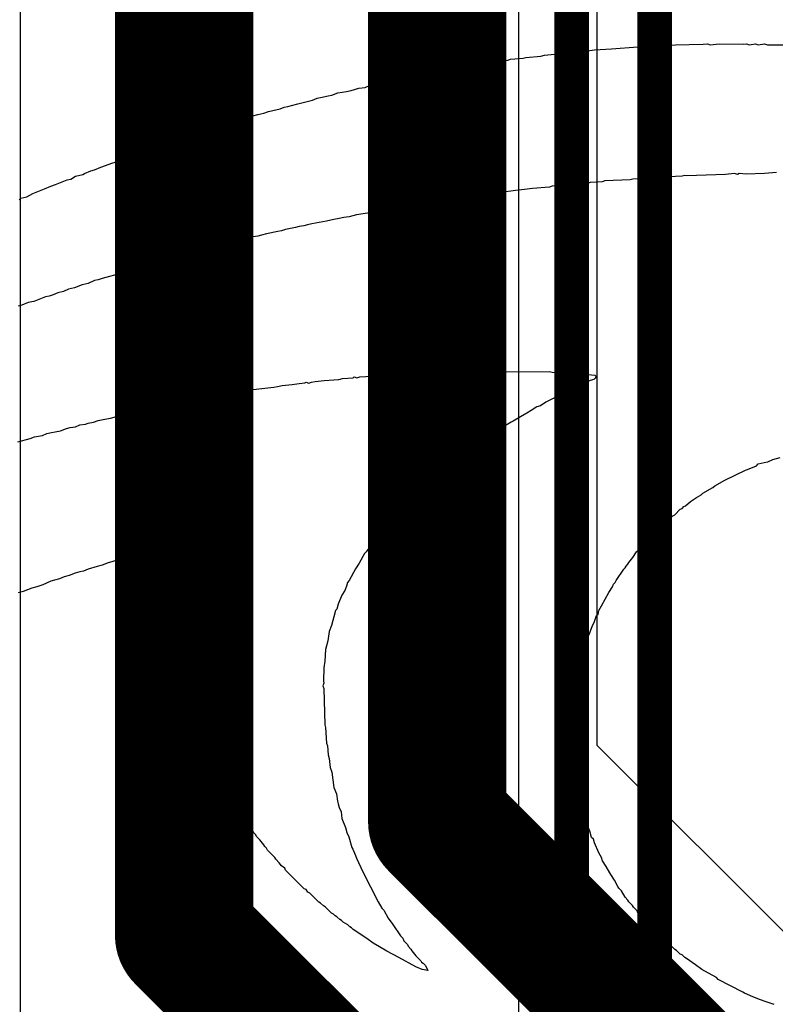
# Model space of a CAD drawing. Header units: inches. Extents: x 0 to 12.2, y 0 to 7.
# Tile 13 of 152: x 0.724 to 0.942, y 1.34 to 1.624. Entities that reach past the tile are written whole.
import ezdxf

# ---------------------------------------------------------------- set-up
doc = ezdxf.new("R2010")
doc.units = ezdxf.units.IN
doc.header["$MEASUREMENT"] = 0
for name, color, linetype in [('Bottom Layer', 5, 'Continuous'), ('Layer 2', 76, 'Continuous'), ('Top Overlay', 2, 'Continuous')]:
    doc.layers.add(name, color=color, linetype=linetype)

msp = doc.modelspace()

# ---------------------------------------------------------------- linework, layer by layer
at = {"layer": 'Bottom Layer'}
msp.add_line((0.86831, 2.40463), (0.86831, 0.67096), dxfattribs=at)
at = {"layer": 'Bottom Layer', "const_width": 0.01}
for points in [[(0.90765, 0.26874), (0.90765, 2.88202)], [(0.8836, 0.65541), (0.8836, 2.855)]]:
    msp.add_lwpolyline(points, dxfattribs=at)
at = {"layer": 'Layer 2'}
for p, q in [((0.72431, 2.13454), (0.72431, 1.33172)), ((0.89105, 1.41449), (0.89105, 2.06145)), ((1.12754, 1.178), (0.89105, 1.41449))]:
    msp.add_line(p, q, dxfattribs=at)
at = {"layer": 'Layer 2', "const_width": 0.04}
for points in [[(0.77167, 1.3597), (0.77167, 2.11068)], [(0.84481, 1.39245), (0.84481, 2.07611)], [(0.84481, 1.39245), (1.10826, 1.129)], [(0.77167, 1.3597), (1.04981, 1.08157)]]:
    msp.add_lwpolyline(points, dxfattribs=at)
at = {"layer": 'Layer 2', "const_width": 0.02}
for points in [[(0.83481, 1.39245, 1), (0.85481, 1.39245, 1)], [(0.83481, 1.39245, 1), (0.85481, 1.39245, 1)], [(0.76167, 1.3597, 1), (0.78167, 1.3597, 1)], [(0.76167, 1.3597, 1), (0.78167, 1.3597, 1)]]:
    msp.add_lwpolyline(points, format="xyb", close=True, dxfattribs=at)
at = {"layer": 'Top Overlay'}
for p, q in [((0.90542, 1.6167), (0.90962, 1.61696)), ((0.90962, 1.61696), (0.92168, 1.61722)), ((0.92168, 1.61722), (0.92286, 1.61735)), ((0.92286, 1.61735), (0.92365, 1.61709)), ((0.92365, 1.61709), (0.92627, 1.61735)), ((0.92627, 1.61735), (0.93323, 1.61722)), ((0.93323, 1.61722), (0.93414, 1.61735)), ((0.93414, 1.61735), (0.93493, 1.61709)), ((0.93493, 1.61709), (0.93677, 1.61735)), ((0.93677, 1.61735), (0.93756, 1.61709)), ((0.93756, 1.61709), (0.93939, 1.61735)), ((0.93939, 1.61735), (0.94018, 1.61709)), ((0.94018, 1.61709), (0.95343, 1.61696)), ((0.87472, 1.61381), (0.87577, 1.61407)), ((0.87577, 1.61407), (0.87866, 1.61433)), ((0.87866, 1.61433), (0.8822, 1.61473)), ((0.8822, 1.61473), (0.88889, 1.61538)), ((0.88889, 1.61538), (0.8902, 1.61565)), ((0.8902, 1.61565), (0.89519, 1.61591)), ((0.89519, 1.61591), (0.90279, 1.61643)), ((0.90279, 1.61643), (0.90542, 1.6167)), ((0.85505, 1.61092), (0.85898, 1.61171)), ((0.85898, 1.61171), (0.86056, 1.61197)), ((0.86056, 1.61197), (0.86266, 1.61224)), ((0.86266, 1.61224), (0.86515, 1.61263)), ((0.86515, 1.61263), (0.86593, 1.61289)), ((0.86593, 1.61289), (0.86961, 1.61315)), ((0.86961, 1.61315), (0.87039, 1.61342)), ((0.87039, 1.61342), (0.87472, 1.61381)), ((0.83826, 1.60804), (0.84036, 1.6083)), ((0.84036, 1.6083), (0.84193, 1.60856)), ((0.84193, 1.60856), (0.84324, 1.60883)), ((0.84324, 1.60883), (0.84442, 1.60922)), ((0.84442, 1.60922), (0.84547, 1.60948)), ((0.84547, 1.60948), (0.84875, 1.60987)), ((0.84875, 1.60987), (0.85006, 1.61014)), ((0.85006, 1.61014), (0.85111, 1.6104)), ((0.85111, 1.6104), (0.85269, 1.61066)), ((0.85269, 1.61066), (0.85505, 1.61092)), ((0.82527, 1.60528), (0.82737, 1.60555)), ((0.82737, 1.60555), (0.82816, 1.60581)), ((0.82816, 1.60581), (0.82921, 1.60607)), ((0.82921, 1.60607), (0.83104, 1.60633)), ((0.83104, 1.60633), (0.83235, 1.60686)), ((0.83235, 1.60686), (0.83498, 1.60712)), ((0.83498, 1.60712), (0.83668, 1.60778)), ((0.83668, 1.60778), (0.83826, 1.60804)), ((0.81333, 1.60227), (0.81438, 1.60253)), ((0.81438, 1.60253), (0.81609, 1.60318)), ((0.81609, 1.60318), (0.81858, 1.60358)), ((0.81858, 1.60358), (0.81989, 1.60384)), ((0.81989, 1.60384), (0.82212, 1.6045)), ((0.82212, 1.6045), (0.82396, 1.60476)), ((0.82396, 1.60476), (0.82527, 1.60528)), ((0.80166, 1.59925), (0.80455, 1.60004)), ((0.80455, 1.60004), (0.80874, 1.60109)), ((0.80874, 1.60109), (0.81006, 1.60161)), ((0.81006, 1.60161), (0.8111, 1.60187)), ((0.8111, 1.60187), (0.81333, 1.60227)), ((0.79156, 1.59649), (0.793, 1.59689)), ((0.793, 1.59689), (0.79471, 1.59728)), ((0.79471, 1.59728), (0.79602, 1.59781)), ((0.79602, 1.59781), (0.79733, 1.59807)), ((0.79733, 1.59807), (0.79943, 1.59859)), ((0.79943, 1.59859), (0.80061, 1.59899)), ((0.80061, 1.59899), (0.80166, 1.59925)), ((0.78264, 1.59361), (0.78435, 1.59427)), ((0.78435, 1.59427), (0.78539, 1.59453)), ((0.78539, 1.59453), (0.78723, 1.59505)), ((0.78723, 1.59505), (0.78985, 1.59584)), ((0.78985, 1.59584), (0.79156, 1.59649)), ((0.77385, 1.59085), (0.77569, 1.59164)), ((0.77569, 1.59164), (0.77674, 1.5919)), ((0.77674, 1.5919), (0.77844, 1.5923)), ((0.77844, 1.5923), (0.77949, 1.59256)), ((0.77949, 1.59256), (0.7812, 1.59322)), ((0.7812, 1.59322), (0.78264, 1.59361)), ((0.76467, 1.58797), (0.76637, 1.58836)), ((0.76637, 1.58836), (0.76782, 1.58902)), ((0.76782, 1.58902), (0.76992, 1.58954)), ((0.76992, 1.58954), (0.77175, 1.59033)), ((0.77175, 1.59033), (0.77385, 1.59085)), ((0.75588, 1.58469), (0.75811, 1.58561)), ((0.75811, 1.58561), (0.75916, 1.58587)), ((0.75916, 1.58587), (0.76165, 1.58679)), ((0.76165, 1.58679), (0.7631, 1.58718)), ((0.7631, 1.58718), (0.76414, 1.58744)), ((0.76414, 1.58744), (0.76467, 1.58797)), ((0.74762, 1.58167), (0.75103, 1.58298)), ((0.75103, 1.58298), (0.75208, 1.58325)), ((0.75208, 1.58325), (0.75444, 1.5843)), ((0.75444, 1.5843), (0.75588, 1.58469)), ((0.74237, 1.57957), (0.74289, 1.57984)), ((0.74289, 1.57984), (0.74473, 1.58062)), ((0.74473, 1.58062), (0.74578, 1.58089)), ((0.74578, 1.58089), (0.74762, 1.58167)), ((0.93073, 1.57984), (0.92811, 1.57957)), ((0.93152, 1.57957), (0.93073, 1.57984)), ((0.93205, 1.57984), (0.93152, 1.57957)), ((0.93401, 1.5797), (0.93205, 1.57984)), ((0.93939, 1.57984), (0.93401, 1.5797)), ((0.9428, 1.5801), (0.93939, 1.57984)), ((0.7345, 1.57669), (0.73791, 1.578)), ((0.73791, 1.578), (0.73896, 1.57826)), ((0.73896, 1.57826), (0.74027, 1.57905)), ((0.74027, 1.57905), (0.74237, 1.57957)), ((0.88823, 1.57695), (0.88168, 1.57669)), ((0.88902, 1.57721), (0.88823, 1.57695)), ((0.89243, 1.57747), (0.88902, 1.57721)), ((0.89322, 1.57774), (0.89243, 1.57747)), ((0.90056, 1.578), (0.89322, 1.57774)), ((0.90135, 1.57826), (0.90056, 1.578)), ((0.90765, 1.57852), (0.90135, 1.57826)), ((0.9087, 1.57879), (0.90765, 1.57852)), ((0.90948, 1.57852), (0.9087, 1.57879)), ((0.90975, 1.57879), (0.90948, 1.57852)), ((0.91552, 1.57905), (0.90975, 1.57879)), ((0.91631, 1.57931), (0.91552, 1.57905)), ((0.91696, 1.57918), (0.91631, 1.57931)), ((0.92811, 1.57957), (0.91696, 1.57918)), ((0.72624, 1.57315), (0.72794, 1.57406)), ((0.72794, 1.57406), (0.73135, 1.57538)), ((0.73135, 1.57538), (0.73319, 1.57616)), ((0.73319, 1.57616), (0.7345, 1.57669)), ((0.85833, 1.57406), (0.85754, 1.5738)), ((0.85911, 1.5738), (0.85833, 1.57406)), ((0.8599, 1.57406), (0.85911, 1.5738)), ((0.86174, 1.57433), (0.8599, 1.57406)), ((0.86436, 1.57459), (0.86174, 1.57433)), ((0.86462, 1.57459), (0.86436, 1.57459)), ((0.86607, 1.57472), (0.86462, 1.57459)), ((0.86738, 1.57498), (0.86607, 1.57472)), ((0.87, 1.57524), (0.86738, 1.57498)), ((0.87236, 1.57551), (0.87, 1.57524)), ((0.87722, 1.5759), (0.87236, 1.57551)), ((0.878, 1.57616), (0.87722, 1.5759)), ((0.88089, 1.57643), (0.878, 1.57616)), ((0.88168, 1.57669), (0.88089, 1.57643)), ((0.72401, 1.57223), (0.72453, 1.57275)), ((0.72453, 1.57275), (0.72624, 1.57315)), ((0.84141, 1.57131), (0.84036, 1.57105)), ((0.84364, 1.5717), (0.84141, 1.57131)), ((0.84468, 1.57197), (0.84364, 1.5717)), ((0.84823, 1.57236), (0.84468, 1.57197)), ((0.84928, 1.57262), (0.84823, 1.57236)), ((0.85059, 1.57288), (0.84928, 1.57262)), ((0.854, 1.57315), (0.85059, 1.57288)), ((0.85649, 1.57354), (0.854, 1.57315)), ((0.85754, 1.5738), (0.85649, 1.57354)), ((0.82462, 1.56842), (0.82147, 1.5679)), ((0.82593, 1.56869), (0.82462, 1.56842)), ((0.82698, 1.56895), (0.82593, 1.56869)), ((0.83039, 1.56947), (0.82698, 1.56895)), ((0.83249, 1.56974), (0.83039, 1.56947)), ((0.83681, 1.57065), (0.83249, 1.56974)), ((0.84036, 1.57105), (0.83681, 1.57065)), ((0.80966, 1.56554), (0.80861, 1.56528)), ((0.81281, 1.56606), (0.80966, 1.56554)), ((0.81491, 1.56659), (0.81281, 1.56606)), ((0.81648, 1.56685), (0.81491, 1.56659)), ((0.81779, 1.56711), (0.81648, 1.56685)), ((0.81937, 1.56737), (0.81779, 1.56711)), ((0.82147, 1.5679), (0.81937, 1.56737)), ((0.79877, 1.56305), (0.79549, 1.56239)), ((0.79982, 1.56331), (0.79877, 1.56305)), ((0.801, 1.5637), (0.79982, 1.56331)), ((0.80389, 1.56423), (0.801, 1.5637)), ((0.80494, 1.56449), (0.80389, 1.56423)), ((0.80625, 1.56475), (0.80494, 1.56449)), ((0.8073, 1.56501), (0.80625, 1.56475)), ((0.80861, 1.56528), (0.8073, 1.56501)), ((0.78631, 1.56029), (0.78461, 1.55964)), ((0.78789, 1.56055), (0.78631, 1.56029)), ((0.78959, 1.56095), (0.78789, 1.56055)), ((0.7909, 1.56147), (0.78959, 1.56095)), ((0.793, 1.56173), (0.7909, 1.56147)), ((0.79405, 1.562), (0.793, 1.56173)), ((0.79549, 1.56239), (0.79405, 1.562)), ((0.77516, 1.55727), (0.77202, 1.55649)), ((0.77739, 1.55793), (0.77516, 1.55727)), ((0.77936, 1.55832), (0.77739, 1.55793)), ((0.78107, 1.55898), (0.77936, 1.55832)), ((0.78264, 1.55924), (0.78107, 1.55898)), ((0.78461, 1.55964), (0.78264, 1.55924)), ((0.76506, 1.55452), (0.76296, 1.55399)), ((0.76637, 1.55478), (0.76506, 1.55452)), ((0.76769, 1.55531), (0.76637, 1.55478)), ((0.76874, 1.55557), (0.76769, 1.55531)), ((0.77031, 1.55583), (0.76874, 1.55557)), ((0.77202, 1.55649), (0.77031, 1.55583)), ((0.7547, 1.5515), (0.75326, 1.55111)), ((0.75575, 1.55177), (0.7547, 1.5515)), ((0.75719, 1.55216), (0.75575, 1.55177)), ((0.7589, 1.55281), (0.75719, 1.55216)), ((0.76152, 1.5536), (0.7589, 1.55281)), ((0.76296, 1.55399), (0.76152, 1.5536)), ((0.74578, 1.54888), (0.74394, 1.54809)), ((0.74683, 1.54914), (0.74578, 1.54888)), ((0.74801, 1.54954), (0.74683, 1.54914)), ((0.75011, 1.55006), (0.74801, 1.54954)), ((0.75155, 1.55045), (0.75011, 1.55006)), ((0.75326, 1.55111), (0.75155, 1.55045)), ((0.73686, 1.54573), (0.73516, 1.54534)), ((0.7383, 1.54639), (0.73686, 1.54573)), ((0.74001, 1.54678), (0.7383, 1.54639)), ((0.74224, 1.5477), (0.74001, 1.54678)), ((0.74394, 1.54809), (0.74224, 1.5477)), ((0.7282, 1.54285), (0.72663, 1.54258)), ((0.73161, 1.54416), (0.7282, 1.54285)), ((0.73266, 1.54442), (0.73161, 1.54416)), ((0.73384, 1.54481), (0.73266, 1.54442)), ((0.73516, 1.54534), (0.73384, 1.54481)), ((0.72479, 1.5418), (0.72374, 1.54153)), ((0.72663, 1.54258), (0.72479, 1.5418)), ((0.80953, 1.51976), (0.81215, 1.52002)), ((0.81215, 1.52002), (0.81635, 1.52028)), ((0.81635, 1.52028), (0.8174, 1.52055)), ((0.8174, 1.52055), (0.82055, 1.52081)), ((0.82055, 1.52081), (0.82081, 1.52107)), ((0.82081, 1.52107), (0.8216, 1.52081)), ((0.8216, 1.52081), (0.82239, 1.52107)), ((0.82239, 1.52107), (0.82934, 1.52146)), ((0.82934, 1.52146), (0.83354, 1.52173)), ((0.83354, 1.52173), (0.84088, 1.52225)), ((0.84088, 1.52225), (0.84534, 1.52251)), ((0.84534, 1.52251), (0.87722, 1.52264)), ((0.87722, 1.52264), (0.878, 1.52238)), ((0.878, 1.52238), (0.88666, 1.52212)), ((0.88902, 1.52002), (0.8864, 1.51897)), ((0.88666, 1.52212), (0.88745, 1.52186)), ((0.88745, 1.52186), (0.89033, 1.5216)), ((0.89007, 1.52028), (0.88902, 1.52002)), ((0.89046, 1.52068), (0.89007, 1.52028)), ((0.89033, 1.5216), (0.89073, 1.5212)), ((0.89073, 1.5212), (0.89046, 1.52068)), ((0.78972, 1.517), (0.79077, 1.51727)), ((0.79077, 1.51727), (0.79497, 1.51779)), ((0.79497, 1.51779), (0.79759, 1.51805)), ((0.79759, 1.51805), (0.79864, 1.51832)), ((0.79864, 1.51832), (0.79995, 1.51858)), ((0.79995, 1.51858), (0.80284, 1.51884)), ((0.80284, 1.51884), (0.80494, 1.5191)), ((0.80494, 1.5191), (0.80651, 1.51937)), ((0.80651, 1.51937), (0.80691, 1.5195)), ((0.80691, 1.5195), (0.80769, 1.51923)), ((0.80769, 1.51923), (0.80848, 1.5195)), ((0.80848, 1.5195), (0.80953, 1.51976)), ((0.8864, 1.51897), (0.87617, 1.51372)), ((0.77359, 1.51399), (0.77569, 1.51451)), ((0.77569, 1.51451), (0.777, 1.51504)), ((0.777, 1.51504), (0.78041, 1.5153)), ((0.78041, 1.5153), (0.7812, 1.51556)), ((0.7812, 1.51556), (0.7829, 1.51595)), ((0.7829, 1.51595), (0.78448, 1.51622)), ((0.78448, 1.51622), (0.78684, 1.51648)), ((0.78684, 1.51648), (0.78841, 1.51674)), ((0.78841, 1.51674), (0.78972, 1.517)), ((0.75942, 1.51136), (0.76218, 1.51176)), ((0.76218, 1.51176), (0.76349, 1.51228)), ((0.76349, 1.51228), (0.76506, 1.51254)), ((0.76506, 1.51254), (0.76742, 1.51281)), ((0.76742, 1.51281), (0.76874, 1.51333)), ((0.76874, 1.51333), (0.77005, 1.51359)), ((0.77005, 1.51359), (0.77359, 1.51399)), ((0.87354, 1.51241), (0.87197, 1.51136)), ((0.87459, 1.51268), (0.87354, 1.51241)), ((0.87617, 1.51372), (0.87459, 1.51268)), ((0.74683, 1.50848), (0.7488, 1.50887)), ((0.7488, 1.50887), (0.75037, 1.50913)), ((0.75037, 1.50913), (0.75142, 1.5094)), ((0.75142, 1.5094), (0.7526, 1.50979)), ((0.7526, 1.50979), (0.75365, 1.51005)), ((0.75365, 1.51005), (0.75693, 1.51071)), ((0.75693, 1.51071), (0.75837, 1.5111)), ((0.75837, 1.5111), (0.75942, 1.51136)), ((0.86882, 1.50953), (0.86672, 1.50822)), ((0.87066, 1.51058), (0.86882, 1.50953)), ((0.87197, 1.51136), (0.87066, 1.51058)), ((0.73594, 1.50546), (0.73765, 1.50612)), ((0.73765, 1.50612), (0.7387, 1.50638)), ((0.7387, 1.50638), (0.74027, 1.50664)), ((0.74027, 1.50664), (0.74158, 1.50717)), ((0.74158, 1.50717), (0.74316, 1.50743)), ((0.74316, 1.50743), (0.74394, 1.50769)), ((0.74394, 1.50769), (0.74552, 1.50795)), ((0.74552, 1.50795), (0.74683, 1.50848)), ((0.86305, 1.50612), (0.86147, 1.50507)), ((0.86357, 1.50638), (0.86305, 1.50612)), ((0.8662, 1.50795), (0.86357, 1.50638)), ((0.86672, 1.50822), (0.8662, 1.50795)), ((0.72466, 1.50258), (0.7261, 1.50297)), ((0.7261, 1.50297), (0.72715, 1.50323)), ((0.72715, 1.50323), (0.72847, 1.50376)), ((0.72847, 1.50376), (0.7307, 1.50415)), ((0.7307, 1.50415), (0.73201, 1.50467)), ((0.73201, 1.50467), (0.73332, 1.50494)), ((0.73332, 1.50494), (0.73437, 1.5052)), ((0.73437, 1.5052), (0.73594, 1.50546)), ((0.86095, 1.50481), (0.8557, 1.50113)), ((0.86147, 1.50507), (0.86095, 1.50481)), ((0.72361, 1.50231), (0.72466, 1.50258)), ((0.85439, 1.50008), (0.85308, 1.4993)), ((0.85518, 1.50087), (0.85439, 1.50008)), ((0.8557, 1.50113), (0.85518, 1.50087)), ((0.85072, 1.49746), (0.85019, 1.49693)), ((0.85124, 1.49772), (0.85072, 1.49746)), ((0.85203, 1.49851), (0.85124, 1.49772)), ((0.85256, 1.49877), (0.85203, 1.49851)), ((0.85308, 1.4993), (0.85256, 1.49877)), ((0.94031, 1.49654), (0.94175, 1.4972)), ((0.94175, 1.4972), (0.94385, 1.49772)), ((0.84705, 1.49457), (0.846, 1.49352)), ((0.84757, 1.49484), (0.84705, 1.49457)), ((0.84862, 1.49589), (0.84757, 1.49484)), ((0.84914, 1.49615), (0.84862, 1.49589)), ((0.84967, 1.49667), (0.84914, 1.49615)), ((0.85019, 1.49693), (0.84967, 1.49667)), ((0.93441, 1.49431), (0.93703, 1.49536)), ((0.93703, 1.49536), (0.93756, 1.49589)), ((0.93756, 1.49589), (0.93926, 1.49628)), ((0.93926, 1.49628), (0.94031, 1.49654)), ((0.84442, 1.49247), (0.84232, 1.49038)), ((0.84495, 1.49274), (0.84442, 1.49247)), ((0.84547, 1.49326), (0.84495, 1.49274)), ((0.846, 1.49352), (0.84547, 1.49326)), ((0.92785, 1.49116), (0.93388, 1.49405)), ((0.93388, 1.49405), (0.93441, 1.49431)), ((0.84075, 1.48933), (0.83957, 1.48815)), ((0.84127, 1.48959), (0.84075, 1.48933)), ((0.8418, 1.49011), (0.84127, 1.48959)), ((0.84232, 1.49038), (0.8418, 1.49011)), ((0.92155, 1.48749), (0.92444, 1.48906)), ((0.92444, 1.48906), (0.92496, 1.48959)), ((0.92496, 1.48959), (0.92785, 1.49116)), ((0.8376, 1.48618), (0.8359, 1.48447)), ((0.83813, 1.48644), (0.8376, 1.48618)), ((0.83826, 1.48683), (0.83813, 1.48644)), ((0.83891, 1.48749), (0.83826, 1.48683)), ((0.83944, 1.48775), (0.83891, 1.48749)), ((0.83957, 1.48815), (0.83944, 1.48775)), ((0.91801, 1.485), (0.91972, 1.48618)), ((0.91972, 1.48618), (0.92103, 1.48697)), ((0.92103, 1.48697), (0.92155, 1.48749)), ((0.83458, 1.48316), (0.83445, 1.48277)), ((0.83524, 1.48382), (0.83458, 1.48316)), ((0.83576, 1.48408), (0.83524, 1.48382)), ((0.8359, 1.48447), (0.83576, 1.48408)), ((0.91499, 1.48277), (0.91552, 1.48303)), ((0.91552, 1.48303), (0.91604, 1.48356)), ((0.91604, 1.48356), (0.91657, 1.48382)), ((0.91657, 1.48382), (0.91801, 1.485)), ((0.83196, 1.48028), (0.8317, 1.47975)), ((0.83249, 1.4808), (0.83196, 1.48028)), ((0.83275, 1.48133), (0.83249, 1.4808)), ((0.83314, 1.48146), (0.83275, 1.48133)), ((0.83327, 1.48185), (0.83314, 1.48146)), ((0.83393, 1.48251), (0.83327, 1.48185)), ((0.83445, 1.48277), (0.83393, 1.48251)), ((0.91158, 1.47988), (0.91211, 1.48014)), ((0.91211, 1.48014), (0.91289, 1.48093)), ((0.91289, 1.48093), (0.91342, 1.48119)), ((0.91342, 1.48119), (0.91499, 1.48277)), ((0.8296, 1.47739), (0.82881, 1.4766)), ((0.82986, 1.47791), (0.8296, 1.47739)), ((0.8317, 1.47975), (0.82986, 1.47791)), ((0.90437, 1.47267), (0.91158, 1.47988)), ((0.77398, 1.4745), (0.77267, 1.47398)), ((0.77529, 1.47477), (0.77398, 1.4745)), ((0.77674, 1.47516), (0.77529, 1.47477)), ((0.77752, 1.47542), (0.77674, 1.47516)), ((0.7791, 1.47568), (0.77752, 1.47542)), ((0.77884, 1.47385), (0.77923, 1.47503)), ((0.77923, 1.47503), (0.7791, 1.47568)), ((0.8275, 1.47477), (0.82698, 1.47424)), ((0.82776, 1.47529), (0.8275, 1.47477)), ((0.82855, 1.47608), (0.82776, 1.47529)), ((0.82881, 1.4766), (0.82855, 1.47608)), ((0.76428, 1.47162), (0.76323, 1.47136)), ((0.76637, 1.47241), (0.76428, 1.47162)), ((0.76742, 1.47267), (0.76637, 1.47241)), ((0.769, 1.47293), (0.76742, 1.47267)), ((0.7711, 1.47372), (0.769, 1.47293)), ((0.77267, 1.47398), (0.7711, 1.47372)), ((0.77779, 1.47096), (0.77818, 1.47214)), ((0.77818, 1.47214), (0.77884, 1.47385)), ((0.82671, 1.47372), (0.82422, 1.47044)), ((0.82698, 1.47424), (0.82671, 1.47372)), ((0.9024, 1.47044), (0.90411, 1.47214)), ((0.90411, 1.47214), (0.90437, 1.47267)), ((0.75575, 1.46939), (0.75391, 1.4686)), ((0.75732, 1.46965), (0.75575, 1.46939)), ((0.75942, 1.47018), (0.75732, 1.46965)), ((0.76087, 1.47083), (0.75942, 1.47018)), ((0.76191, 1.47109), (0.76087, 1.47083)), ((0.76323, 1.47136), (0.76191, 1.47109)), ((0.77661, 1.46716), (0.77713, 1.46926)), ((0.77713, 1.46926), (0.77779, 1.47096)), ((0.82383, 1.47004), (0.82225, 1.46716)), ((0.82422, 1.47044), (0.82383, 1.47004)), ((0.90017, 1.46742), (0.90135, 1.46886)), ((0.90135, 1.46886), (0.9024, 1.47044)), ((0.74657, 1.46624), (0.74394, 1.46545)), ((0.74801, 1.46663), (0.74657, 1.46624)), ((0.74972, 1.46729), (0.74801, 1.46663)), ((0.75077, 1.46755), (0.74972, 1.46729)), ((0.75247, 1.46821), (0.75077, 1.46755)), ((0.75391, 1.4686), (0.75247, 1.46821)), ((0.77595, 1.46493), (0.77621, 1.46598)), ((0.77621, 1.46598), (0.77661, 1.46716)), ((0.82225, 1.46716), (0.8212, 1.46558)), ((0.89912, 1.46585), (0.89938, 1.46637)), ((0.89938, 1.46637), (0.89991, 1.4669)), ((0.89991, 1.4669), (0.90017, 1.46742)), ((0.73699, 1.46322), (0.73568, 1.4627)), ((0.73843, 1.46362), (0.73699, 1.46322)), ((0.74014, 1.46427), (0.73843, 1.46362)), ((0.74158, 1.46467), (0.74014, 1.46427)), ((0.74263, 1.46493), (0.74158, 1.46467)), ((0.74394, 1.46545), (0.74263, 1.46493)), ((0.77543, 1.46231), (0.77569, 1.46335)), ((0.77569, 1.46335), (0.77595, 1.46493)), ((0.8212, 1.46558), (0.81937, 1.46217)), ((0.8965, 1.46217), (0.89873, 1.46545)), ((0.89873, 1.46545), (0.89912, 1.46585)), ((0.72912, 1.46034), (0.72768, 1.45994)), ((0.73083, 1.46099), (0.72912, 1.46034)), ((0.73319, 1.46204), (0.73083, 1.46099)), ((0.73424, 1.46231), (0.73319, 1.46204)), ((0.73568, 1.4627), (0.73424, 1.46231)), ((0.77477, 1.45903), (0.77543, 1.46231)), ((0.81858, 1.4606), (0.81806, 1.45929)), ((0.81884, 1.46165), (0.81858, 1.4606)), ((0.81937, 1.46217), (0.81884, 1.46165)), ((0.8944, 1.45876), (0.89545, 1.46034)), ((0.89545, 1.46034), (0.89571, 1.46112)), ((0.89571, 1.46112), (0.89624, 1.46165)), ((0.89624, 1.46165), (0.8965, 1.46217)), ((0.72519, 1.45903), (0.72374, 1.45863)), ((0.72768, 1.45994), (0.72519, 1.45903)), ((0.77424, 1.45509), (0.77451, 1.45824)), ((0.77451, 1.45824), (0.77477, 1.45903)), ((0.81727, 1.45798), (0.81622, 1.45535)), ((0.81806, 1.45929), (0.81727, 1.45798)), ((0.8923, 1.45483), (0.8944, 1.45876)), ((0.77398, 1.45404), (0.77424, 1.45509)), ((0.81622, 1.45535), (0.81583, 1.45391)), ((0.89151, 1.45352), (0.8923, 1.45483)), ((0.77346, 1.44879), (0.77372, 1.45325)), ((0.77372, 1.45325), (0.77398, 1.45404)), ((0.81491, 1.45168), (0.81465, 1.45063)), ((0.81543, 1.45352), (0.81491, 1.45168)), ((0.81583, 1.45391), (0.81543, 1.45352)), ((0.8902, 1.45037), (0.89086, 1.45207)), ((0.89086, 1.45207), (0.89125, 1.45247)), ((0.89125, 1.45247), (0.89151, 1.45352)), ((0.7732, 1.44801), (0.77346, 1.44879)), ((0.81425, 1.44919), (0.8136, 1.44748)), ((0.81465, 1.45063), (0.81425, 1.44919)), ((0.88876, 1.44683), (0.88955, 1.44893)), ((0.88955, 1.44893), (0.8902, 1.45037)), ((0.77333, 1.43502), (0.7732, 1.44801)), ((0.8136, 1.44748), (0.8132, 1.44473)), ((0.88823, 1.44552), (0.88876, 1.44683)), ((0.81281, 1.44329), (0.81255, 1.44224)), ((0.8132, 1.44473), (0.81281, 1.44329)), ((0.88653, 1.4404), (0.88758, 1.44381)), ((0.88758, 1.44381), (0.88823, 1.44552)), ((0.81255, 1.44224), (0.81229, 1.43883)), ((0.886, 1.43856), (0.88653, 1.4404)), ((0.81229, 1.43883), (0.81202, 1.43699)), ((0.88561, 1.43712), (0.886, 1.43856)), ((0.77359, 1.43082), (0.77333, 1.43502)), ((0.81202, 1.43699), (0.81189, 1.43318)), ((0.88482, 1.43266), (0.88535, 1.43581)), ((0.88535, 1.43581), (0.88561, 1.43712)), ((0.81202, 1.43253), (0.81176, 1.43174)), ((0.81176, 1.43174), (0.81202, 1.43095)), ((0.81189, 1.43318), (0.81202, 1.43253)), ((0.88456, 1.43161), (0.88482, 1.43266)), ((0.77398, 1.42912), (0.77359, 1.43082)), ((0.77424, 1.42833), (0.77398, 1.42912)), ((0.81202, 1.43095), (0.81229, 1.42046)), ((0.88417, 1.42859), (0.88456, 1.43161)), ((0.77451, 1.42518), (0.77424, 1.42833)), ((0.88364, 1.41836), (0.88391, 1.42781)), ((0.88391, 1.42781), (0.88417, 1.42859)), ((0.77477, 1.42413), (0.77451, 1.42518)), ((0.77516, 1.42295), (0.77477, 1.42413)), ((0.77556, 1.42151), (0.77516, 1.42295)), ((0.77582, 1.41967), (0.77556, 1.42151)), ((0.81229, 1.42046), (0.81255, 1.41967)), ((0.77634, 1.41836), (0.77582, 1.41967)), ((0.77661, 1.41731), (0.77634, 1.41836)), ((0.81255, 1.41967), (0.81281, 1.41521)), ((0.88391, 1.41023), (0.88364, 1.41836)), ((0.777, 1.41587), (0.77661, 1.41731)), ((0.77752, 1.41456), (0.777, 1.41587)), ((0.81281, 1.41521), (0.81307, 1.41443)), ((0.77818, 1.41285), (0.77752, 1.41456)), ((0.77844, 1.4118), (0.77818, 1.41285)), ((0.77949, 1.40944), (0.77844, 1.4118)), ((0.81307, 1.41443), (0.81333, 1.4118)), ((0.81333, 1.4118), (0.8136, 1.41075)), ((0.78028, 1.40761), (0.77949, 1.40944)), ((0.8136, 1.41075), (0.81386, 1.40813)), ((0.88456, 1.40485), (0.88391, 1.41023)), ((0.78054, 1.40708), (0.78028, 1.40761)), ((0.78107, 1.40577), (0.78054, 1.40708)), ((0.81386, 1.40813), (0.81438, 1.40682)), ((0.81438, 1.40682), (0.81491, 1.40236)), ((0.78146, 1.40538), (0.78107, 1.40577)), ((0.78212, 1.40367), (0.78146, 1.40538)), ((0.78343, 1.40157), (0.78212, 1.40367)), ((0.88509, 1.40275), (0.88456, 1.40485)), ((0.78474, 1.39921), (0.78343, 1.40157)), ((0.81491, 1.40236), (0.8157, 1.40052)), ((0.8157, 1.40052), (0.81596, 1.39842)), ((0.88548, 1.40052), (0.88509, 1.40275)), ((0.886, 1.39921), (0.88548, 1.40052)), ((0.78579, 1.39764), (0.78474, 1.39921)), ((0.78605, 1.39711), (0.78579, 1.39764)), ((0.81596, 1.39842), (0.81622, 1.39764)), ((0.81622, 1.39764), (0.81648, 1.39659)), ((0.88627, 1.39764), (0.886, 1.39921)), ((0.88784, 1.39239), (0.88627, 1.39764)), ((0.78684, 1.39633), (0.78605, 1.39711)), ((0.7871, 1.3958), (0.78684, 1.39633)), ((0.78946, 1.39239), (0.7871, 1.3958)), ((0.81648, 1.39659), (0.81701, 1.39528)), ((0.81701, 1.39528), (0.81727, 1.39344)), ((0.78972, 1.39187), (0.78946, 1.39239)), ((0.79051, 1.39108), (0.78972, 1.39187)), ((0.81727, 1.39344), (0.81832, 1.39082)), ((0.88889, 1.38977), (0.88784, 1.39239)), ((0.79077, 1.39055), (0.79051, 1.39108)), ((0.79156, 1.38977), (0.79077, 1.39055)), ((0.79182, 1.38924), (0.79156, 1.38977)), ((0.79235, 1.38872), (0.79182, 1.38924)), ((0.81832, 1.39082), (0.81871, 1.38937)), ((0.81871, 1.38937), (0.81924, 1.38806)), ((0.88941, 1.38793), (0.88889, 1.38977)), ((0.79261, 1.38819), (0.79235, 1.38872)), ((0.79353, 1.38727), (0.79261, 1.38819)), ((0.79471, 1.38583), (0.79353, 1.38727)), ((0.81924, 1.38806), (0.82016, 1.38504)), ((0.88994, 1.38741), (0.88941, 1.38793)), ((0.8902, 1.38636), (0.88994, 1.38741)), ((0.89151, 1.38347), (0.8902, 1.38636)), ((0.79497, 1.38531), (0.79471, 1.38583)), ((0.79549, 1.38478), (0.79497, 1.38531)), ((0.79576, 1.38426), (0.79549, 1.38478)), ((0.79786, 1.38216), (0.79576, 1.38426)), ((0.82016, 1.38504), (0.82042, 1.38452)), ((0.82042, 1.38452), (0.8212, 1.38268)), ((0.8923, 1.38216), (0.89151, 1.38347)), ((0.79812, 1.38163), (0.79786, 1.38216)), ((0.79917, 1.38058), (0.79812, 1.38163)), ((0.79982, 1.37967), (0.79917, 1.38058)), ((0.8212, 1.38268), (0.82147, 1.3819)), ((0.82147, 1.3819), (0.8233, 1.37796)), ((0.89256, 1.38111), (0.8923, 1.38216)), ((0.89361, 1.37954), (0.89256, 1.38111)), ((0.80074, 1.37901), (0.79982, 1.37967)), ((0.801, 1.37849), (0.80074, 1.37901)), ((0.80638, 1.37311), (0.801, 1.37849)), ((0.8233, 1.37796), (0.82776, 1.3693)), ((0.89466, 1.3777), (0.89361, 1.37954)), ((0.89492, 1.37717), (0.89466, 1.3777)), ((0.89597, 1.3756), (0.89492, 1.37717)), ((0.89702, 1.37376), (0.89597, 1.3756)), ((0.80691, 1.37285), (0.80638, 1.37311)), ((0.80743, 1.37206), (0.80691, 1.37285)), ((0.80796, 1.3718), (0.80743, 1.37206)), ((0.89728, 1.37324), (0.89702, 1.37376)), ((0.89807, 1.37245), (0.89728, 1.37324)), ((0.89912, 1.37062), (0.89807, 1.37245)), ((0.81058, 1.36917), (0.80796, 1.3718)), ((0.8111, 1.36891), (0.81058, 1.36917)), ((0.82776, 1.3693), (0.82881, 1.36747)), ((0.89991, 1.36983), (0.89912, 1.37062)), ((0.90017, 1.3693), (0.89991, 1.36983)), ((0.90122, 1.36825), (0.90017, 1.3693)), ((0.81189, 1.36812), (0.8111, 1.36891)), ((0.81242, 1.36786), (0.81189, 1.36812)), ((0.81425, 1.36602), (0.81242, 1.36786)), ((0.82881, 1.36747), (0.82934, 1.36694)), ((0.82934, 1.36694), (0.83065, 1.36458)), ((0.90148, 1.36773), (0.90122, 1.36825)), ((0.90253, 1.36668), (0.90148, 1.36773)), ((0.90279, 1.36616), (0.90253, 1.36668)), ((0.81478, 1.36576), (0.81425, 1.36602)), ((0.8153, 1.36524), (0.81478, 1.36576)), ((0.81583, 1.36497), (0.8153, 1.36524)), ((0.81661, 1.36419), (0.81583, 1.36497)), ((0.81714, 1.36393), (0.81661, 1.36419)), ((0.81766, 1.3634), (0.81714, 1.36393)), ((0.81897, 1.36261), (0.81766, 1.3634)), ((0.83065, 1.36458), (0.83196, 1.36274)), ((0.90358, 1.36537), (0.90279, 1.36616)), ((0.90384, 1.36484), (0.90358, 1.36537)), ((0.90542, 1.36327), (0.90384, 1.36484)), ((0.8195, 1.36209), (0.81897, 1.36261)), ((0.82002, 1.36183), (0.8195, 1.36209)), ((0.82055, 1.3613), (0.82002, 1.36183)), ((0.82448, 1.35868), (0.82055, 1.3613)), ((0.83196, 1.36274), (0.83419, 1.35947)), ((0.90568, 1.36274), (0.90542, 1.36327)), ((0.90896, 1.35947), (0.90568, 1.36274)), ((0.82632, 1.35737), (0.82448, 1.35868)), ((0.83419, 1.35947), (0.83485, 1.35881)), ((0.83485, 1.35881), (0.83511, 1.35802)), ((0.83511, 1.35802), (0.83616, 1.35697)), ((0.90948, 1.3592), (0.90896, 1.35947)), ((0.91106, 1.35763), (0.90948, 1.3592)), ((0.82816, 1.35632), (0.82632, 1.35737)), ((0.83026, 1.35501), (0.82816, 1.35632)), ((0.83367, 1.35317), (0.83026, 1.35501)), ((0.83616, 1.35697), (0.83642, 1.35645)), ((0.83642, 1.35645), (0.83721, 1.35566)), ((0.83721, 1.35566), (0.83747, 1.35514)), ((0.83747, 1.35514), (0.83865, 1.35369)), ((0.91158, 1.35737), (0.91106, 1.35763)), ((0.91342, 1.35553), (0.91158, 1.35737)), ((0.91394, 1.35527), (0.91342, 1.35553)), ((0.91499, 1.35422), (0.91394, 1.35527)), ((0.83865, 1.35055), (0.83367, 1.35317)), ((0.83865, 1.35369), (0.84009, 1.35225)), ((0.84009, 1.35225), (0.84022, 1.35186)), ((0.91552, 1.35396), (0.91499, 1.35422)), ((0.91631, 1.35317), (0.91552, 1.35396)), ((0.91683, 1.35291), (0.91631, 1.35317)), ((0.91945, 1.35107), (0.91683, 1.35291)), ((0.84049, 1.34976), (0.83865, 1.35055)), ((0.84022, 1.35186), (0.84075, 1.3516)), ((0.84206, 1.3495), (0.84049, 1.34976)), ((0.84075, 1.3516), (0.84141, 1.35094)), ((0.84141, 1.35094), (0.84206, 1.3495)), ((0.92129, 1.34976), (0.91945, 1.35107)), ((0.92313, 1.34871), (0.92129, 1.34976)), ((0.92549, 1.3474), (0.92313, 1.34871)), ((0.92601, 1.34687), (0.92549, 1.3474)), ((0.9331, 1.3432), (0.92601, 1.34687)), ((0.93362, 1.34294), (0.9331, 1.3432)), ((0.93598, 1.34189), (0.93362, 1.34294)), ((0.93821, 1.34097), (0.93598, 1.34189)), ((0.93952, 1.34045), (0.93821, 1.34097)), ((0.94097, 1.34005), (0.93952, 1.34045)), ((0.94215, 1.33966), (0.94097, 1.34005))]:
    msp.add_line(p, q, dxfattribs=at)

doc.saveas('drawing.dxf')
